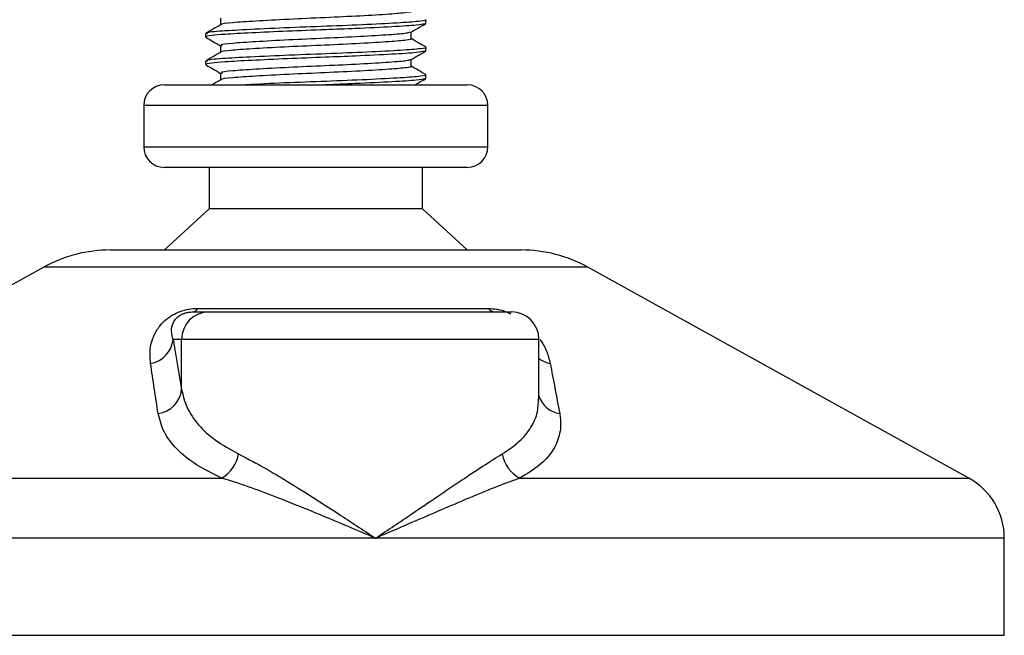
# Model space of a CAD drawing. Header units: millimetres. Extents: x 0 to 420, y 0 to 297.
# Tile 67 of 73: x 276.83 to 280.4, y 211.68 to 213.92. Entities that reach past the tile are written whole.
import ezdxf

# ---------------------------------------------------------------- set-up
doc = ezdxf.new("R2010")
doc.units = ezdxf.units.MM

msp = doc.modelspace()

# ---------------------------------------------------------------- linework, layer by layer
at = {"color": 7, "linetype": 'Continuous', "lineweight": 25}
for p, q in [((277.55756, 213.92557), (277.55756, 213.90129)), ((278.30071, 213.90684), (278.30309, 213.90617)), ((278.30343, 213.90684), (278.30343, 213.91935)), ((278.2493, 213.85057), (278.2493, 213.87495)), ((277.50343, 213.86939), (277.50343, 213.85686)), ((277.55756, 213.82557), (277.55756, 213.80129)), ((278.30071, 213.80684), (278.30309, 213.80617)), ((278.30343, 213.80684), (278.30343, 213.81935)), ((277.50343, 213.76939), (277.50343, 213.75686)), ((278.2493, 213.75057), (278.2493, 213.77495)), ((277.55756, 213.72557), (277.55756, 213.70129)), ((278.30071, 213.70684), (278.30309, 213.70617)), ((278.30343, 213.70684), (278.30343, 213.71935)), ((277.35343, 213.68329), (278.45343, 213.68329)), ((277.27843, 213.60829), (277.27843, 213.45829)), ((277.28078, 213.60829), (277.27843, 213.60829)), ((278.52843, 213.60829), (277.28078, 213.60829)), ((278.52843, 213.45829), (278.52843, 213.60829)), ((277.27843, 213.45829), (278.52843, 213.45829)), ((278.45343, 213.38329), (277.35343, 213.38329)), ((277.51593, 213.38329), (277.51593, 213.23329)), ((278.29093, 213.23329), (278.29093, 213.38329)), ((277.51593, 213.23329), (277.35343, 213.08329)), ((278.29093, 213.23329), (277.51593, 213.23329)), ((278.45343, 213.08329), (278.29093, 213.23329)), ((277.15764, 213.08329), (278.64921, 213.08329)), ((276.91539, 213.02069), (275.5323, 212.25467)), ((276.91911, 213.02069), (276.91539, 213.02069)), ((278.89146, 213.02069), (276.91911, 213.02069)), ((280.27455, 212.25467), (278.89146, 213.02069)), ((277.47481, 212.87081), (278.53005, 212.87081)), ((277.45831, 212.85829), (277.51591, 212.85829)), ((277.51591, 212.85829), (278.61384, 212.85829)), ((277.38508, 212.75829), (277.41629, 212.57661)), ((277.41629, 212.75829), (277.38508, 212.75829)), ((277.41629, 212.57661), (277.41629, 212.75829)), ((278.71384, 212.75829), (277.41629, 212.75829)), ((278.71384, 212.54413), (278.71384, 212.75829)), ((275.5323, 212.25467), (277.5624, 212.25467)), ((278.64471, 212.25467), (280.27455, 212.25467)), ((278.1202, 212.03597), (275.40343, 212.03597)), ((280.40343, 212.03597), (278.1202, 212.03597)), ((280.40343, 211.68329), (280.40343, 212.03597)), ((275.41284, 211.68329), (280.40343, 211.68329))]:
    msp.add_line(p, q, dxfattribs=at)
for centre, radius, start, end in [((277.35343, 213.60829), 0.075, 90, 180), ((278.45343, 213.60829), 0.075, 0, 90), ((277.35343, 213.45829), 0.075, 180, 270), ((278.45343, 213.45829), 0.075, 270, 0), ((277.15764, 212.58329), 0.5, 90, 118.97971), ((278.64921, 212.58329), 0.5, 61.02029, 90), ((277.45513, 212.87962), 0.02156, 278.49257, 335.89592), ((278.55602, 212.89136), 0.03312, 218.34182, 266.79191), ((277.5161, 212.75848), 0.09981, 90.1083, 180.10789), ((278.61384, 212.75829), 0.1, 0, 90), ((277.28804, 212.76703), 0.09744, 279.07467, 354.85539), ((278.77357, 212.76849), 0.09955, 233.12971, 258.87121), ((277.3191, 212.58605), 0.09764, 276.94193, 354.44804), ((278.79991, 212.57801), 0.08955, 196.03358, 262.99521), ((277.49124, 212.36903), 0.13469, 301.89425, 348.4889), ((278.70181, 212.36404), 0.12338, 190.22117, 242.43176), ((280.15343, 212.03597), 0.25, 0, 61.02029)]:
    msp.add_arc(centre, radius, start, end, dxfattribs=at)
for points, knots in [([(278.24813, 213.95058), (278.24851, 213.95044), (278.25328, 213.94869), (278.23251, 213.94495), (278.17536, 213.93985), (278.06837, 213.93316), (277.93769, 213.92717), (277.80203, 213.92128), (277.68044, 213.91455), (277.5968, 213.90897), (277.55618, 213.90452), (277.56063, 213.9022), (277.56101, 213.902)], [0, 0, 0, 0, 0.0082578, 0.1034691, 0.2273249, 0.356283, 0.4820958, 0.6075018, 0.7365354, 0.8605644, 0.9880043, 1, 1, 1, 1]), ([(278.2987, 213.90542), (278.29159, 213.90364), (278.27638, 213.89983), (278.18444, 213.89422), (278.0637, 213.88808), (277.92979, 213.88297), (277.7967, 213.87793), (277.66779, 213.87188), (277.57412, 213.8669), (277.52179, 213.86239), (277.50028, 213.85895), (277.50503, 213.85714), (277.50576, 213.85686)], [0, 0, 0, 0, 0.1103215, 0.235792, 0.3649147, 0.4567307, 0.5705852, 0.6879779, 0.8017099, 0.8909074, 0.9831729, 1, 1, 1, 1]), ([(278.30203, 213.91935), (278.30249, 213.9192), (278.30803, 213.91745), (278.28402, 213.9137), (278.21792, 213.9086), (278.09418, 213.90191), (277.94307, 213.89592), (277.78608, 213.89003), (277.64587, 213.8833), (277.54763, 213.87772), (277.50021, 213.87282), (277.50808, 213.87004), (277.50993, 213.86939)], [0, 0, 0, 0, 0.0083406, 0.101003, 0.2215465, 0.34705, 0.469496, 0.5915465, 0.7171234, 0.8378352, 0.9618629, 1, 1, 1, 1]), ([(278.24759, 213.87396), (278.25664, 213.8792), (278.27473, 213.88968), (278.29284, 213.90016), (278.30189, 213.9054)], [0, 0, 0, 0, 0.4999098, 1, 1, 1, 1]), ([(277.55874, 213.90198), (277.54969, 213.89673), (277.53158, 213.88624), (277.51347, 213.87576), (277.50442, 213.87052)], [0, 0, 0, 0, 0.4998987, 1, 1, 1, 1]), ([(278.24497, 213.87401), (278.24194, 213.87282), (278.23365, 213.86958), (278.17366, 213.86486), (278.06882, 213.85815), (277.93759, 213.85217), (277.80198, 213.84628), (277.68072, 213.83955), (277.59576, 213.83397), (277.55474, 213.82905), (277.56159, 213.82627), (277.56323, 213.82561)], [0, 0, 0, 0, 0.0720147, 0.1963527, 0.3258129, 0.4521154, 0.5780097, 0.7075456, 0.8320575, 0.9599935, 1, 1, 1, 1]), ([(277.50497, 213.8554), (277.51402, 213.85016), (277.53155, 213.84001), (277.54908, 213.82986), (277.55756, 213.82495)], [0, 0, 0, 0, 0.5163558, 1, 1, 1, 1]), ([(278.24813, 213.85058), (278.24851, 213.85044), (278.25328, 213.84869), (278.23251, 213.84495), (278.17536, 213.83985), (278.06837, 213.83316), (277.93769, 213.82717), (277.80203, 213.82128), (277.68044, 213.81455), (277.5968, 213.80897), (277.55618, 213.80452), (277.56063, 213.8022), (277.56101, 213.802)], [0, 0, 0, 0, 0.0082578, 0.1034691, 0.2273249, 0.356283, 0.4820958, 0.6075018, 0.7365354, 0.8605644, 0.9880043, 1, 1, 1, 1]), ([(278.30244, 213.82052), (278.29339, 213.82576), (278.27567, 213.83601), (278.25796, 213.84627), (278.2493, 213.85129)], [0, 0, 0, 0, 0.5112595, 1, 1, 1, 1]), ([(278.2987, 213.80542), (278.29159, 213.80364), (278.27638, 213.79983), (278.18444, 213.79422), (278.0637, 213.78808), (277.92979, 213.78297), (277.7967, 213.77793), (277.66779, 213.77188), (277.57412, 213.7669), (277.52179, 213.76239), (277.50028, 213.75895), (277.50503, 213.75714), (277.50576, 213.75686)], [0, 0, 0, 0, 0.1103215, 0.235792, 0.3649147, 0.4567307, 0.5705852, 0.6879779, 0.8017099, 0.8909074, 0.9831729, 1, 1, 1, 1]), ([(277.55874, 213.80198), (277.54969, 213.79673), (277.53158, 213.78624), (277.51347, 213.77576), (277.50442, 213.77052)], [0, 0, 0, 0, 0.4998987, 1, 1, 1, 1]), ([(278.30203, 213.81935), (278.30249, 213.8192), (278.30803, 213.81745), (278.28402, 213.8137), (278.21792, 213.8086), (278.09418, 213.80191), (277.94307, 213.79592), (277.78608, 213.79003), (277.64587, 213.7833), (277.54763, 213.77772), (277.50021, 213.77282), (277.50808, 213.77004), (277.50993, 213.76939)], [0, 0, 0, 0, 0.0083406, 0.101003, 0.2215465, 0.34705, 0.469496, 0.5915465, 0.7171234, 0.8378352, 0.9618629, 1, 1, 1, 1]), ([(278.24759, 213.77396), (278.25664, 213.7792), (278.27473, 213.78968), (278.29284, 213.80016), (278.30189, 213.8054)], [0, 0, 0, 0, 0.4999098, 1, 1, 1, 1]), ([(278.24497, 213.77401), (278.24194, 213.77282), (278.23365, 213.76958), (278.17366, 213.76486), (278.06882, 213.75815), (277.93759, 213.75217), (277.80198, 213.74628), (277.68072, 213.73955), (277.59576, 213.73397), (277.55474, 213.72905), (277.56159, 213.72627), (277.56323, 213.72561)], [0, 0, 0, 0, 0.0720147, 0.1963527, 0.3258129, 0.4521154, 0.5780097, 0.7075456, 0.8320575, 0.9599935, 1, 1, 1, 1]), ([(277.50497, 213.7554), (277.51402, 213.75016), (277.53155, 213.74001), (277.54908, 213.72986), (277.55756, 213.72495)], [0, 0, 0, 0, 0.5163558, 1, 1, 1, 1]), ([(278.24813, 213.75058), (278.24851, 213.75044), (278.25328, 213.74869), (278.23251, 213.74495), (278.17536, 213.73985), (278.06837, 213.73316), (277.93769, 213.72717), (277.80203, 213.72128), (277.68044, 213.71455), (277.5968, 213.70897), (277.55618, 213.70452), (277.56063, 213.7022), (277.56101, 213.702)], [0, 0, 0, 0, 0.00825778, 0.10346905, 0.22732491, 0.35628301, 0.48209578, 0.60750183, 0.73653536, 0.86056442, 0.9880043, 1, 1, 1, 1]), ([(278.30244, 213.72052), (278.29339, 213.72576), (278.27567, 213.73601), (278.25796, 213.74627), (278.2493, 213.75129)], [0, 0, 0, 0, 0.5112595, 1, 1, 1, 1]), ([(277.55874, 213.70198), (277.54969, 213.69673), (277.53894, 213.6905), (277.52818, 213.68428), (277.52648, 213.68329)], [0, 0, 0, 0, 0.8418497, 1, 1, 1, 1]), ([(278.30203, 213.71935), (278.30249, 213.7192), (278.30803, 213.71745), (278.28402, 213.7137), (278.21792, 213.7086), (278.09417, 213.7019), (277.94309, 213.69593), (277.78601, 213.69002), (277.69101, 213.68549), (277.64979, 213.68333), (277.64898, 213.68329)], [0, 0, 0, 0, 0.0115901, 0.1403541, 0.3078616, 0.4822618, 0.652413, 0.8220147, 0.9965168, 1, 1, 1, 1]), ([(278.2987, 213.70542), (278.29159, 213.70364), (278.27639, 213.69983), (278.18439, 213.69422), (278.06389, 213.68808), (277.97504, 213.6847), (277.93811, 213.68329)], [0, 0, 0, 0, 0.24154602, 0.51626033, 0.79897122, 1, 1, 1, 1]), ([(278.26371, 213.68329), (278.26738, 213.68542), (278.28011, 213.69279), (278.29284, 213.70016), (278.30189, 213.7054)], [0, 0, 0, 0, 0.2887283, 1, 1, 1, 1]), ([(277.3034, 212.67081), (277.30176, 212.69072), (277.29849, 212.73042), (277.31797, 212.78361), (277.34948, 212.82329), (277.37949, 212.84595), (277.41016, 212.86061), (277.4417, 212.8689), (277.46347, 212.87076), (277.47381, 212.87081), (277.47481, 212.87081)], [0, 0, 0, 0, 0.2791688, 0.5566156, 0.6991027, 0.7915598, 0.8614835, 0.9308082, 0.9932657, 1, 1, 1, 1]), ([(278.53005, 212.87081), (278.54033, 212.87028), (278.56107, 212.86922), (278.59079, 212.86131), (278.60628, 212.85402), (278.61181, 212.85141)], [0, 0, 0, 0, 0.38733, 0.7811573, 1, 1, 1, 1]), ([(277.38508, 212.75829), (277.38253, 212.76795), (277.37741, 212.78736), (277.38139, 212.81335), (277.39439, 212.83359), (277.40719, 212.84445), (277.41808, 212.85018), (277.42609, 212.85334), (277.43335, 212.8555), (277.44313, 212.85741), (277.45064, 212.85812), (277.45598, 212.85828), (277.45777, 212.85829), (277.45831, 212.85829)], [0, 0, 0, 0, 0.3126385, 0.6283409, 0.7723225, 0.8532102, 0.8895986, 0.904004, 0.9304919, 0.9491875, 0.9821779, 0.994635, 1, 1, 1, 1]), ([(278.71693, 212.75784), (278.72167, 212.75114), (278.73708, 212.72936), (278.74724, 212.70053), (278.75249, 212.67859), (278.75435, 212.67081)], [0, 0, 0, 0, 0.2227088, 0.7244469, 1, 1, 1, 1]), ([(277.3309, 212.48913), (277.32628, 212.51959), (277.31699, 212.58076), (277.30795, 212.64071), (277.3034, 212.67081)], [0, 0, 0, 0, 0.497852, 1, 1, 1, 1]), ([(278.75435, 212.67081), (278.76019, 212.64097), (278.77191, 212.58102), (278.78328, 212.51985), (278.78899, 212.48913)], [0, 0, 0, 0, 0.4978543, 1, 1, 1, 1]), ([(277.41629, 212.57661), (277.42147, 212.55447), (277.43198, 212.50962), (277.47435, 212.44792), (277.53559, 212.39039), (277.59369, 212.3584), (277.62322, 212.34215)], [0, 0, 0, 0, 0.2465936, 0.4996913, 0.7457356, 1, 1, 1, 1]), ([(278.58039, 212.34215), (278.60197, 212.35667), (278.64578, 212.38614), (278.68697, 212.43838), (278.71086, 212.49117), (278.71182, 212.52782), (278.71225, 212.54413)], [0, 0, 0, 0, 0.259926, 0.5276701, 0.789907, 1, 1, 1, 1]), ([(277.5624, 212.25467), (277.53022, 212.27032), (277.46472, 212.30218), (277.39619, 212.35911), (277.3481, 212.42147), (277.33669, 212.46637), (277.3309, 212.48913)], [0, 0, 0, 0, 0.2463531, 0.5014676, 0.7472632, 1, 1, 1, 1]), ([(278.78899, 212.48913), (278.78998, 212.48277), (278.79422, 212.45553), (278.79055, 212.40853), (278.76488, 212.35171), (278.71846, 212.29908), (278.66953, 212.26962), (278.64471, 212.25467)], [0, 0, 0, 0, 0.0699949, 0.2998887, 0.53536, 0.7642956, 1, 1, 1, 1]), ([(277.62322, 212.34215), (277.64974, 212.3284), (277.70351, 212.3005), (277.79305, 212.24715), (277.88773, 212.1882), (277.99711, 212.11764), (278.07532, 212.06592), (278.11981, 212.03623), (278.1202, 212.03597)], [0, 0, 0, 0, 0.1790938, 0.3632907, 0.5505087, 0.7413645, 0.9977537, 1, 1, 1, 1]), ([(278.1202, 212.03597), (278.12058, 212.03623), (278.16508, 212.06592), (278.24157, 212.11743), (278.34556, 212.18801), (278.43248, 212.24671), (278.51254, 212.3003), (278.55778, 212.32821), (278.58039, 212.34215)], [0, 0, 0, 0, 0.0022463, 0.2586377, 0.4477168, 0.6367116, 0.818473, 1, 1, 1, 1]), ([(278.1202, 212.03597), (278.11977, 212.03615), (278.07038, 212.05738), (277.94773, 212.10971), (277.79174, 212.17348), (277.65598, 212.22464), (277.59379, 212.2446), (277.5624, 212.25467)], [0, 0, 0, 0, 0.0022151, 0.258094, 0.6355, 0.8160594, 1, 1, 1, 1]), ([(278.64471, 212.25467), (278.61778, 212.24481), (278.56337, 212.22488), (278.43945, 212.17375), (278.29088, 212.10971), (278.17001, 212.05738), (278.12062, 212.03615), (278.1202, 212.03597)], [0, 0, 0, 0, 0.18041479, 0.36450089, 0.74190632, 0.99778494, 1, 1, 1, 1])]:
    msp.add_open_spline(points, degree=3, knots=knots, dxfattribs=at)

doc.saveas('drawing.dxf')
